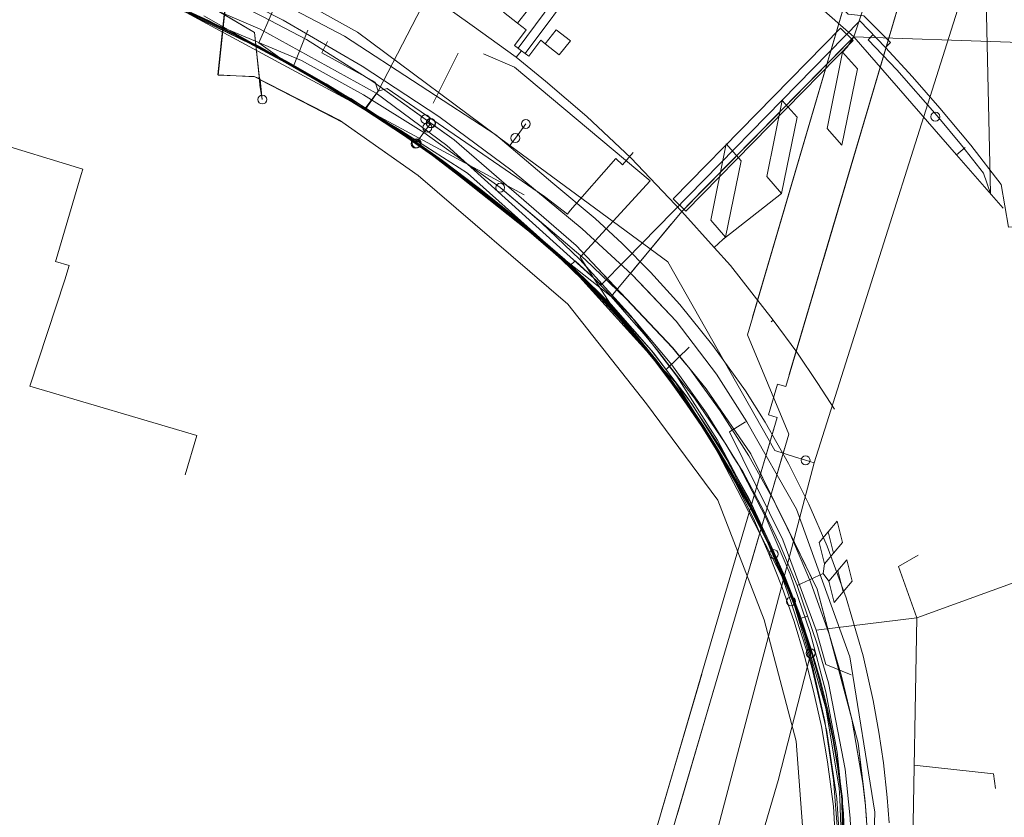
# Model space of a CAD drawing. Header units: metres. Extents: x 136717 to 137105, y 452657 to 453124.
# Tile 24 of 27: x 137002 to 137057, y 452969 to 453013. Entities that reach past the tile are written whole.
import ezdxf

# ---------------------------------------------------------------- set-up
doc = ezdxf.new("R2010")
doc.units = ezdxf.units.M
doc.header["$MEASUREMENT"] = 0
for name, color, linetype, lineweight in [('DATA_GM0344_MANTELBUIS', 7, 'Continuous', 0), ('DATA_GM0344_TELECOMMUNICATIEKAB', 7, 'Continuous', 0), ('DATA_KL1010_OVERIG', 7, 'Continuous', 0), ('DATA_KL1010_TELECOMMUNICATIEKAB', 7, 'Continuous', 0), ('DATA_KL1011_DUCT', 7, 'Continuous', 0), ('DATA_KL1011_KABELBED', 7, 'Continuous', 0), ('DATA_KL1011_TELECOMMUNICATIEKAB', 7, 'Continuous', 0), ('DATA_KL1051_GTWP', 7, 'Continuous', 0), ('DATA_KL1051_KABELBED', 7, 'Continuous', 0), ('DATA_KL1081_MOF', 7, 'Continuous', 0), ('DATA_KL1081_TELECOMMUNICATIEKAB', 7, 'Continuous', 0), ('GAS-HD_KL1081_OLIEGASCHEMIPIJP', 7, 'Continuous', 0), ('GAS-LD_KL1081_MANTELBUIS', 7, 'Continuous', 0), ('GAS-LD_KL1081_OLIEGASCHEMIPIJP', 7, 'Continuous', 0), ('LS_GM0344_ELEKTRICITEITSKABEL', 7, 'Continuous', 0), ('LS_KL1081_ELEKTRICITEITSKABEL', 7, 'Continuous', 0), ('OVERIG_GM0344_MANTELBUIS', 7, 'Continuous', 0), ('OVERIG_GM0344_OVERIG', 7, 'Continuous', 0), ('RIOOL-OD_GM0344_RIOOLLEIDING', 7, 'Continuous', 0), ('RIOOL-VV_GM0344_OVERIG', 7, 'Continuous', 0), ('RIOOL-VV_GM0344_RIOOLLEIDING', 7, 'Continuous', 0), ('WATER_KL1048_AFSLUITER', 7, 'Continuous', 0), ('WATER_KL1048_FIREHYDRANT', 7, 'Continuous', 0), ('WATER_KL1048_WATERLEIDING', 7, 'Continuous', 0)]:
    doc.layers.add(name, color=color, linetype=linetype, lineweight=lineweight)

# ---------------------------------------------------------------- blocks, each defined once
blk = doc.blocks.new('LI_21O060533_1')
at = {"layer": 'DATA_GM0344_MANTELBUIS', "color": 3, "linetype": 'Continuous', "flags": 128}
for points in [[(137039.058, 453002.99), (137048.018, 453012.07)], [(137026.249, 453011.56), (137024.852, 453008.76)], [(137038.162, 453001.958), (137035.88, 452999.193)]]:
    blk.add_lwpolyline(points, dxfattribs=at)
at = {"layer": 'DATA_GM0344_TELECOMMUNICATIEKAB', "color": 3, "linetype": 'Continuous', "flags": 128}
for points in [[(136998.362, 453019.092), (137007.11, 453015.823), (137015.106, 453011.93), (137020.218, 453009.017), (137023.807, 453006.653), (137034.828, 452997.921), (137035.96, 452996.62), (137036.672, 452995.816), (137037.458, 452994.866), (137038.482, 452993.513), (137039.487, 452992.234), (137041.242, 452989.638), (137041.681, 452988.925), (137042.211, 452988.121), (137043.39, 452985.882), (137044.294, 452983.991), (137045.25, 452981.72), (137046.346, 452978.484), (137047.004, 452976.264), (137047.932, 452971.434), (137048.224, 452968.692)], [(137029.801, 453011.691), (137029.6, 453011.84), (137032.961, 453016.361), (137032.255, 453016.834)], [(137029.801, 453011.691), (137030.001, 453011.542), (137033.152, 453015.78), (137033.829, 453015.325)], [(137029.572, 453013.248), (137030.194, 453014.026), (137029.401, 453014.634), (137028.778, 453013.852), (137029.572, 453013.244)], [(137029.801, 453011.691), (137029.399, 453011.989), (137030.057, 453012.873), (137029.572, 453013.244)], [(137031.131, 453012.089), (137031.742, 453012.864), (137032.535, 453012.255), (137031.913, 453011.473), (137031.131, 453012.089)], [(137029.801, 453011.691), (137030.202, 453011.393), (137030.87, 453012.291), (137031.131, 453012.089)], [(137048.05, 453011.896), (137047.798, 453011.625)], [(137047.798, 453011.625), (137046.925, 453007.347), (137047.752, 453006.401), (137048.625, 453010.679), (137047.798, 453011.625)], [(137044.371, 453003.695), (137043.544, 453004.641), (137044.417, 453008.919), (137045.244, 453007.973), (137044.371, 453003.695)], [(137041.232, 453001.252), (137042.105, 453005.53), (137041.277, 453006.477), (137040.404, 453002.199), (137041.232, 453001.252)], [(137041.08, 453001.117), (137044.371, 453003.695)], [(137041.232, 453001.252), (137041.08, 453001.117)], [(137046.787, 452982.94), (137046.49, 452984.141), (137046.991, 452984.737), (137047.288, 452983.536), (137047.789, 452984.131), (137047.493, 452985.332), (137046.991, 452984.737), (137047.288, 452983.536), (137046.787, 452982.94)], [(137047.026, 452981.97), (137047.323, 452980.769), (137047.824, 452981.364), (137047.527, 452982.565), (137048.028, 452983.161), (137048.325, 452981.96), (137047.824, 452981.364), (137047.527, 452982.565), (137047.026, 452981.97)], [(137046.787, 452982.94), (137046.709, 452982.389)], [(137047.026, 452981.97), (137046.709, 452982.389)]]:
    blk.add_lwpolyline(points, dxfattribs=at)
at = {"layer": 'DATA_KL1010_OVERIG', "color": 3, "linetype": 'Continuous'}
blk.add_circle((137015.262, 453008.964), 0.25, dxfattribs=at)
at = {"layer": 'DATA_KL1010_TELECOMMUNICATIEKAB', "color": 3, "linetype": 'Continuous', "flags": 128}
for points in [[(137034.8, 452919.8), (137043.4, 452951.4), (137045.5, 452960.6), (137045.6, 452967.5), (137045.2, 452973), (137043.4, 452979.8), (137040.8, 452986.5), (137036.8, 452991.9), (137032.4, 452997.5), (137024, 453004.7), (137019.6, 453007.8), (137014.816, 453010.25), (137012.783, 453010.336), (137018.5, 453064.5), (137013.083, 453080.912)], [(137034.8, 452919.8), (137043.4, 452951.4), (137045.5, 452960.6), (137045.6, 452967.5), (137045.2, 452973), (137043.4, 452979.8), (137040.8, 452986.5), (137036.8, 452991.9), (137032.4, 452997.5), (137024, 453004.7), (137019.6, 453007.8), (137014.816, 453010.25), (137012.783, 453010.336), (137018.5, 453064.5), (137013.083, 453080.912)], [(137013.083, 453080.912), (137018.5, 453064.5), (137012.775, 453010.354), (137014.851, 453010.241), (137015.126, 453010.129), (137015.262, 453008.963)], [(136981.846, 453024.25), (137008.793, 453016.297), (137014.827, 453012.721), (137015.109, 453010.061), (137015.118, 453009.759), (137015.262, 453008.963)], [(137013.128, 453013.729), (137012.77, 453010.35), (137014.85, 453010.24), (137015.102, 453010.141), (137014.83, 453012.72), (137013.128, 453013.729)], [(137034.8, 452919.8), (137043.4, 452951.4), (137045.5, 452960.6), (137045.6, 452967.5), (137045.2, 452973), (137043.4, 452979.8), (137040.8, 452986.5), (137036.8, 452991.9), (137032.4, 452997.5), (137024, 453004.7), (137019.771, 453007.677), (137015.135, 453010.061), (137015.262, 453008.963)], [(137015.26, 453008.96), (137015.12, 453009.76), (137015.11, 453010.06), (137015.102, 453010.141), (137015.13, 453010.13), (137015.26, 453008.96)]]:
    blk.add_lwpolyline(points, dxfattribs=at)
at = {"layer": 'DATA_KL1011_DUCT', "color": 3, "linetype": 'Continuous', "flags": 128}
for points in [[(136999.999, 453020.435), (137002.422, 453019.657), (137007.187, 453017.839), (137011.863, 453015.757), (137016.43, 453013.419), (137020.866, 453010.835), (137025.152, 453008.014), (137029.268, 453004.972), (137033.2, 453001.723), (137035.982, 452999.157), (137038.464, 452996.549), (137040.722, 452993.568), (137042.427, 452990.897), (137045.212, 452985.997), (137048.206, 452977.719), (137049.596, 452969.028), (137049.334, 452960.229), (137048.679, 452956.517), (137047.921, 452953.242), (137047.431, 452951.636), (137064.768, 452946.154)], [(137000, 453019.052), (137005.821, 453016.924), (137015.143, 453012.909), (137021.654, 453009.32), (137025.617, 453006.393), (137033.866, 452998.93), (137036.108, 452996.609), (137038.217, 452994.093), (137040.169, 452991.393), (137041.942, 452988.524), (137043.514, 452985.503), (137044.867, 452982.353), (137045.987, 452979.098), (137046.863, 452975.763), (137047.486, 452972.377), (137047.854, 452968.969), (137047.969, 452965.566), (137047.834, 452962.196), (137047.46, 452958.885), (137046.859, 452955.658), (137046.046, 452952.535), (137045.537, 452951.019), (137060.596, 452946.729), (137071.943, 452943.78)], [(137071.972, 452943.876), (137047.431, 452951.636), (137047.921, 452953.242), (137048.679, 452956.517), (137049.334, 452960.229), (137049.596, 452969.028), (137048.206, 452977.719), (137045.212, 452985.997), (137042.427, 452990.897), (137040.722, 452993.568), (137038.464, 452996.549), (137035.982, 452999.157), (137033.2, 453001.723), (137029.268, 453004.972), (137025.152, 453008.014), (137020.866, 453010.835), (137016.43, 453013.419), (137011.863, 453015.757), (137007.187, 453017.839), (137002.422, 453019.657), (136999.999, 453020.435)], [(137071.972, 452943.876), (137047.431, 452951.636), (137047.921, 452953.242), (137048.679, 452956.517), (137049.334, 452960.229), (137049.596, 452969.028), (137048.206, 452977.719), (137045.212, 452985.997), (137042.427, 452990.897), (137040.722, 452993.568), (137038.464, 452996.549), (137035.982, 452999.157), (137033.2, 453001.723), (137029.268, 453004.972), (137025.152, 453008.014), (137020.866, 453010.835), (137016.43, 453013.419), (137011.863, 453015.757), (137007.187, 453017.839), (137002.422, 453019.657), (136999.999, 453020.435)], [(137000, 453019.052), (137005.821, 453016.924), (137015.143, 453012.909), (137021.654, 453009.32), (137025.617, 453006.393), (137033.866, 452998.93), (137036.108, 452996.609), (137038.217, 452994.093), (137040.169, 452991.393), (137041.942, 452988.524), (137043.514, 452985.503), (137044.867, 452982.353), (137045.987, 452979.098), (137046.863, 452975.763), (137047.486, 452972.377), (137047.854, 452968.969), (137047.969, 452965.566), (137047.834, 452962.196), (137047.46, 452958.885), (137046.859, 452955.658), (137046.046, 452952.535), (137045.537, 452951.019), (137060.596, 452946.729), (137071.943, 452943.78)], [(136999.999, 453020.435), (137002.422, 453019.657), (137007.187, 453017.839), (137011.863, 453015.757), (137016.43, 453013.419), (137020.866, 453010.835), (137025.152, 453008.014), (137029.268, 453004.972), (137033.2, 453001.723), (137035.982, 452999.157), (137038.464, 452996.549), (137040.722, 452993.568), (137042.427, 452990.897), (137045.212, 452985.997), (137048.206, 452977.719), (137049.596, 452969.028), (137049.334, 452960.229), (137048.679, 452956.517), (137047.921, 452953.242), (137047.431, 452951.636), (137071.961, 452943.838)]]:
    blk.add_lwpolyline(points, dxfattribs=at)
at = {"layer": 'DATA_KL1011_KABELBED', "color": 3, "linetype": 'Continuous', "flags": 128}
for points in [[(137052.582, 452950.007), (137047.431, 452951.636), (137047.921, 452953.242), (137048.679, 452956.517), (137049.334, 452960.229), (137049.596, 452969.028), (137048.206, 452977.719), (137045.212, 452985.997), (137042.427, 452990.897), (137040.722, 452993.568), (137038.464, 452996.549), (137036.838, 452998.258), (137035.982, 452999.157), (137033.2, 453001.723), (137029.268, 453004.972), (137025.152, 453008.014), (137020.866, 453010.835), (137016.43, 453013.419), (137011.863, 453015.757), (137007.187, 453017.839), (137002.422, 453019.657), (136999.999, 453020.435)], [(137000, 453019.052), (137005.821, 453016.924), (137015.143, 453012.909), (137021.654, 453009.32), (137025.617, 453006.393), (137033.866, 452998.93), (137036.108, 452996.609), (137038.217, 452994.093), (137040.169, 452991.393), (137041.942, 452988.524), (137043.514, 452985.503), (137044.867, 452982.353), (137045.987, 452979.098), (137046.863, 452975.763), (137047.486, 452972.377), (137047.854, 452968.969), (137047.969, 452965.566), (137047.834, 452962.196), (137047.46, 452958.885), (137046.859, 452955.658), (137046.046, 452952.535), (137045.537, 452951.019), (137060.596, 452946.729), (137071.943, 452943.78)]]:
    blk.add_lwpolyline(points, dxfattribs=at)
at = {"layer": 'DATA_KL1011_TELECOMMUNICATIEKAB', "color": 3, "linetype": 'Continuous', "flags": 128}
for points in [[(136999.999, 453020.435), (137002.422, 453019.657), (137007.187, 453017.839), (137011.863, 453015.757), (137016.43, 453013.419), (137020.866, 453010.835), (137025.152, 453008.014), (137029.268, 453004.972), (137033.2, 453001.723), (137035.982, 452999.157), (137036.838, 452998.258), (137038.464, 452996.549), (137040.722, 452993.568), (137042.427, 452990.897), (137045.212, 452985.997), (137048.206, 452977.719), (137049.596, 452969.028), (137049.334, 452960.229)], [(137052.582, 452950.007), (137047.431, 452951.636), (137047.921, 452953.242), (137048.679, 452956.517), (137049.334, 452960.229), (137049.596, 452969.028), (137048.206, 452977.719), (137045.212, 452985.997), (137042.427, 452990.897), (137040.722, 452993.568), (137038.464, 452996.549), (137036.838, 452998.258), (137035.982, 452999.157), (137033.2, 453001.723), (137029.268, 453004.972), (137025.152, 453008.014), (137020.866, 453010.835), (137016.43, 453013.419), (137011.863, 453015.757), (137007.187, 453017.839), (137002.422, 453019.657), (136999.999, 453020.435)]]:
    blk.add_lwpolyline(points, dxfattribs=at)
at = {"layer": 'DATA_KL1051_GTWP', "color": 3, "linetype": 'Continuous'}
for centre in [(137024.399, 453007.863), (137024.399, 453007.863), (137024.703, 453007.643), (137024.724, 453007.63), (137024.724, 453007.63), (137024.517, 453007.389), (137024.517, 453007.389), (137023.856, 453006.487), (137023.913, 453006.512), (137023.913, 453006.512), (137028.599, 453004.025), (137028.599, 453004.025), (137028.599, 453004.025), (137044.899, 452980.83), (137044.899, 452980.83), (137044.899, 452980.83)]:
    blk.add_circle(centre, 0.25, dxfattribs=at)
at = {"layer": 'DATA_KL1051_KABELBED', "color": 3, "linetype": 'Continuous', "flags": 128}
for points in [[(137015.272, 453013.612), (137017.744, 453012.329), (137021.457, 453009.981), (137022.137, 453009.491), (137024.703, 453007.643), (137026.013, 453006.699), (137032.857, 453000.783), (137034.054, 452999.513), (137035.673, 452997.795), (137038.26, 452995.05), (137038.916, 452994.25), (137039.172, 452993.937), (137040.143, 452992.751), (137042.648, 452989.111), (137043.994, 452986.37), (137044.774, 452984.783), (137046.377, 452981.52), (137047.045, 452979.002), (137048.311, 452974.231), (137048.668, 452972.887), (137048.961, 452970.414), (137049.058, 452969.599), (137049.084, 452969.378), (137049.086, 452969.359), (137049.087, 452969.352), (137049.137, 452968.62)], [(137047.848, 452963.978), (137047.647, 452969.782), (137047.603, 452970.384), (137046.852, 452974.855), (137045.161, 452980.742), (137044.415, 452982.191), (137044.403, 452982.214), (137041.879, 452987.112), (137040.251, 452990.241), (137038.429, 452993.096), (137037.868, 452993.707), (137032.175, 453000), (137030.989, 453001.061), (137026.771, 453004.833), (137023.962, 453006.632), (137023.036, 453007.225), (137021.464, 453008.171), (137017.266, 453010.697), (137015.983, 453011.415), (137013.371, 453012.875), (137011.981, 453013.653)], [(137028.599, 453004.025), (137024.311, 453007.108), (137020.941, 453009.226), (137017.463, 453011.161), (137013.371, 453012.875), (137010.605, 453014.035), (137010.587, 453014.042)], [(137023.912, 453006.512), (137023.887, 453006.529), (137021.464, 453008.171), (137015.983, 453011.415), (137010.605, 453014.035), (137010.587, 453014.042)], [(137014.208, 453014.198), (137014.205, 453014.185), (137014.2, 453014.169), (137014.2, 453014.169), (137015.272, 453013.612), (137017.744, 453012.326), (137021.456, 453009.981), (137022.137, 453009.491), (137024.399, 453007.863)], [(137024.399, 453007.863), (137024.724, 453007.63)], [(137023.856, 453006.487), (137023.887, 453006.529), (137023.962, 453006.632), (137024.311, 453007.108), (137024.517, 453007.389)], [(137024.517, 453007.389), (137024.703, 453007.643)], [(137024.724, 453007.63), (137026.014, 453006.702), (137032.855, 453000.786), (137034.054, 452999.513), (137035.649, 452997.819), (137038.26, 452995.047), (137038.916, 452994.25), (137039.151, 452993.964), (137040.146, 452992.754), (137042.65, 452989.113), (137044.078, 452986.206), (137044.694, 452984.954), (137046.379, 452981.522), (137047.066, 452978.936), (137048.293, 452974.316), (137048.672, 452972.891), (137048.973, 452970.322), (137049.058, 452969.599), (137049.086, 452969.357), (137049.086, 452969.356), (137049.137, 452968.62)], [(137044.899, 452980.83), (137044.403, 452982.214), (137042.988, 452985.554), (137041.311, 452988.77), (137039.383, 452991.842), (137037.215, 452994.75), (137034.821, 452997.475), (137032.217, 453000.001), (137030.989, 453001.061), (137028.621, 453002.903), (137023.912, 453006.512)], [(137028.599, 453004.025), (137033.372, 453000), (137035.649, 452997.819), (137035.673, 452997.795), (137038.287, 452995.043), (137039.151, 452993.964), (137039.172, 452993.937), (137040.934, 452991.515), (137042.544, 452988.99), (137043.994, 452986.37), (137044.078, 452986.206), (137044.694, 452984.954), (137044.774, 452984.783), (137046.002, 452981.929), (137047.045, 452979.002), (137047.066, 452978.936), (137047.737, 452976.641), (137048.293, 452974.316), (137048.311, 452974.231), (137048.961, 452970.414), (137048.973, 452970.322), (137049.084, 452969.378), (137049.086, 452969.357), (137049.086, 452969.356), (137049.087, 452969.352), (137049.232, 452967.241)], [(137044.899, 452980.83), (137044.415, 452982.191), (137042.764, 452986.111), (137040.789, 452989.878), (137038.504, 452993.465), (137035.924, 452996.847), (137033.069, 453000), (137030.894, 453002.079), (137028.599, 453004.025)], [(137045.921, 452952.064), (137046.168, 452952.938), (137046.645, 452954.626), (137047.201, 452957.618), (137047.245, 452957.909), (137047.509, 452960.064), (137047.674, 452962.23), (137047.722, 452966.015), (137047.466, 452969.792), (137046.908, 452973.536), (137046.05, 452977.224), (137044.899, 452980.83)]]:
    blk.add_lwpolyline(points, dxfattribs=at)
at = {"layer": 'DATA_KL1081_MOF', "color": 3, "linetype": 'Continuous'}
for centre in [(137043.94, 452983.484), (137046.008, 452977.927)]:
    blk.add_circle(centre, 0.25, dxfattribs=at)
at = {"layer": 'DATA_KL1081_TELECOMMUNICATIEKAB', "color": 3, "linetype": 'Continuous', "flags": 128}
for points in [[(137011.292, 453013.778), (137014.269, 453012.308), (137016.563, 453011.085), (137018.818, 453009.793), (137021.033, 453008.43), (137023.205, 453007), (137025.331, 453005.503), (137027.409, 453003.941), (137029.439, 453002.315), (137031.622, 453000.446), (137032.116, 453000), (137033.217, 452998.936), (137034.286, 452997.839), (137035.321, 452996.71), (137036.321, 452995.551), (137037.287, 452994.362), (137038.208, 452993.156), (137039.092, 452991.923), (137039.94, 452990.664), (137040.749, 452989.381), (137041.521, 452988.074), (137042.613, 452986.17), (137043.611, 452984.215), (137043.94, 452983.484)], [(137011.271, 453013.732), (137014.246, 453012.264), (137016.539, 453011.041), (137018.792, 453009.75), (137021.006, 453008.388), (137023.177, 453006.959), (137025.302, 453005.463), (137027.378, 453003.901), (137029.407, 453002.276), (137031.578, 453000.418), (137032.041, 453000), (137033.182, 452998.901), (137034.25, 452997.805), (137035.284, 452996.677), (137036.283, 452995.519), (137037.248, 452994.331), (137038.168, 452993.126), (137039.051, 452991.894), (137039.898, 452990.637), (137040.706, 452989.355), (137041.478, 452988.049), (137042.569, 452986.146), (137043.566, 452984.193), (137044.466, 452982.194), (137045.266, 452980.152), (137046.008, 452977.927)], [(137047.848, 452967.277), (137047.796, 452969.761), (137047.576, 452971.454), (137047.293, 452973.137), (137046.946, 452974.808), (137046.534, 452976.464), (137046.061, 452978.104), (137045.36, 452980.186), (137044.558, 452982.232), (137043.656, 452984.237), (137042.657, 452986.194), (137041.564, 452988.099), (137040.792, 452989.407), (137039.982, 452990.691), (137039.133, 452991.952), (137038.248, 452993.186), (137037.326, 452994.393), (137036.359, 452995.583), (137035.358, 452996.743), (137034.322, 452997.873), (137033.252, 452998.971), (137032.191, 453000), (137031.655, 453000.484), (137029.471, 453002.354), (137027.44, 453003.981), (137025.36, 453005.543), (137023.233, 453007.041), (137021.06, 453008.472), (137018.844, 453009.836), (137016.587, 453011.129), (137014.292, 453012.352), (137011.313, 453013.824)], [(137047.757, 452966), (137047.798, 452967.277), (137047.746, 452969.757), (137047.527, 452971.447), (137047.244, 452973.128), (137046.897, 452974.797), (137046.486, 452976.451), (137046.013, 452978.089), (137045.313, 452980.169), (137044.512, 452982.213), (137043.94, 452983.484)], [(136979.539, 452762.486), (136986.618, 452786.668), (137000, 452834.882), (137015.669, 452890.488), (137018.218, 452899.328), (137033.547, 452950.477), (137039.124, 452953.529), (137044.194, 452970.798), (137046.008, 452977.927)]]:
    blk.add_lwpolyline(points, dxfattribs=at)
at = {"layer": 'GAS-HD_KL1081_OLIEGASCHEMIPIJP', "color": 40, "linetype": 'Continuous', "flags": 128}
blk.add_lwpolyline([(137037.859, 452966.612), (137038.138, 452967.564), (137044.791, 452990.216), (137042.472, 452995.782), (137063.498, 453067.395)], dxfattribs=at)
at = {"layer": 'GAS-LD_KL1081_MANTELBUIS', "color": 41, "linetype": 'Continuous', "flags": 128}
for points in [[(137044.811, 452993.546), (137065.276, 453062.729)], [(137042.748, 452996.756), (137048.244, 453015.465)], [(137042.748, 452996.756), (137048.244, 453015.465)], [(137046.721, 453000), (137050.314, 453012.148)], [(137042.262, 452984.81), (137043.952, 452990.566)], [(137042.645, 452982.938), (137044.568, 452989.46)], [(137042.645, 452982.938), (137044.568, 452989.46)], [(137037.644, 452969.073), (137039.897, 452976.75)], [(137038.52, 452968.866), (137040.616, 452976.018)], [(137038.52, 452968.866), (137040.616, 452976.018)]]:
    blk.add_lwpolyline(points, dxfattribs=at)
at = {"layer": 'GAS-LD_KL1081_OLIEGASCHEMIPIJP', "color": 41, "linetype": 'Continuous', "flags": 128}
for points in [[(137041.108, 452980.876), (137044.122, 452991.143), (137043.642, 452991.284), (137044.148, 452993.01), (137044.613, 452992.873), (137065.418, 453063.208), (137061.857, 453064.261)], [(137037.137, 452967.346), (137041.108, 452980.876)]]:
    blk.add_lwpolyline(points, dxfattribs=at)
at = {"layer": 'LS_GM0344_ELEKTRICITEITSKABEL', "color": 14, "linetype": 'Continuous', "flags": 128}
for points in [[(137048.224, 452968.692), (137047.932, 452971.434), (137047.004, 452976.264), (137046.346, 452978.484), (137045.25, 452981.72), (137044.294, 452983.991), (137043.39, 452985.882), (137042.211, 452988.121), (137041.681, 452988.925), (137041.242, 452989.638), (137039.487, 452992.234), (137038.482, 452993.513), (137037.458, 452994.866), (137036.672, 452995.816), (137035.96, 452996.62), (137034.828, 452997.921), (137038.779, 453002.697), (137048.425, 453012.486), (137051.686, 453022.267), (137056.386, 453037.99)], [(137048.224, 452968.692), (137047.932, 452971.434), (137047.004, 452976.264), (137046.346, 452978.484), (137045.25, 452981.72), (137044.294, 452983.991), (137043.39, 452985.882), (137042.211, 452988.121), (137041.681, 452988.925), (137041.242, 452989.638), (137039.487, 452992.234), (137038.482, 452993.513), (137037.458, 452994.866), (137036.672, 452995.816), (137035.96, 452996.62), (137034.828, 452997.921), (137038.779, 453002.697), (137048.425, 453012.486), (137051.686, 453022.267), (137056.386, 453037.99)], [(137048.224, 452968.692), (137047.932, 452971.434), (137047.004, 452976.264), (137046.346, 452978.484), (137045.25, 452981.72), (137044.294, 452983.991), (137043.39, 452985.882), (137042.211, 452988.121), (137041.681, 452988.925), (137041.242, 452989.638), (137039.487, 452992.234), (137038.482, 452993.513), (137037.458, 452994.866), (137036.672, 452995.816), (137035.96, 452996.62), (137034.828, 452997.921), (137038.779, 453002.697), (137048.425, 453012.486), (137051.686, 453022.267), (137056.386, 453037.99)], [(137048.224, 452968.692), (137047.932, 452971.434), (137047.004, 452976.264), (137046.346, 452978.484), (137045.25, 452981.72), (137044.294, 452983.991), (137043.39, 452985.882), (137042.211, 452988.121), (137041.681, 452988.925), (137041.242, 452989.638), (137039.487, 452992.234), (137038.482, 452993.513), (137037.458, 452994.866), (137036.672, 452995.816), (137035.96, 452996.62), (137034.828, 452997.921), (137038.779, 453002.697), (137048.425, 453012.486), (137051.686, 453022.267), (137056.386, 453037.99)], [(137048.224, 452968.692), (137047.932, 452971.434), (137047.004, 452976.264), (137046.346, 452978.484), (137045.25, 452981.72), (137044.294, 452983.991), (137043.39, 452985.882), (137042.211, 452988.121), (137041.681, 452988.925), (137041.242, 452989.638), (137039.487, 452992.234), (137038.482, 452993.513), (137037.458, 452994.866), (137036.672, 452995.816), (137035.96, 452996.62), (137034.828, 452997.921), (137038.779, 453002.697), (137048.425, 453012.486), (137051.686, 453022.267), (137056.386, 453037.99)], [(137048.224, 452968.692), (137047.932, 452971.434), (137047.004, 452976.264), (137046.346, 452978.484), (137045.25, 452981.72), (137044.294, 452983.991), (137043.39, 452985.882), (137042.211, 452988.121), (137041.681, 452988.925), (137041.242, 452989.638), (137039.487, 452992.234), (137038.482, 452993.513), (137037.458, 452994.866), (137036.672, 452995.816), (137035.96, 452996.62), (137034.828, 452997.921), (137038.779, 453002.697), (137048.425, 453012.486), (137051.686, 453022.267), (137056.386, 453037.99)], [(137048.224, 452968.692), (137047.932, 452971.434), (137047.004, 452976.264), (137046.346, 452978.484), (137045.25, 452981.72), (137044.294, 452983.991), (137043.39, 452985.882), (137042.211, 452988.121), (137041.681, 452988.925), (137041.242, 452989.638), (137039.487, 452992.234), (137038.482, 452993.513), (137037.458, 452994.866), (137036.672, 452995.816), (137035.96, 452996.62), (137034.828, 452997.921), (137038.779, 453002.697), (137048.425, 453012.486), (137051.686, 453022.267), (137056.386, 453037.99)], [(137048.224, 452968.692), (137047.932, 452971.434), (137047.004, 452976.264), (137046.346, 452978.484), (137045.25, 452981.72), (137044.294, 452983.991), (137043.39, 452985.882), (137042.211, 452988.121), (137041.681, 452988.925), (137041.242, 452989.638), (137039.487, 452992.234), (137038.482, 452993.513), (137037.458, 452994.866), (137036.672, 452995.816), (137035.96, 452996.62), (137034.828, 452997.921), (137038.779, 453002.697), (137048.425, 453012.486), (137051.686, 453022.267), (137056.386, 453037.99)], [(137048.224, 452968.692), (137047.932, 452971.434), (137047.004, 452976.264), (137046.346, 452978.484), (137045.25, 452981.72), (137044.294, 452983.991), (137043.39, 452985.882), (137042.211, 452988.121), (137041.681, 452988.925), (137041.242, 452989.638), (137039.487, 452992.234), (137038.482, 452993.513), (137037.458, 452994.866), (137036.672, 452995.816), (137035.96, 452996.62), (137034.828, 452997.921), (137038.779, 453002.697), (137048.425, 453012.486), (137051.686, 453022.267), (137056.386, 453037.99)], [(137048.224, 452968.692), (137047.932, 452971.434), (137047.004, 452976.264), (137046.346, 452978.484), (137045.25, 452981.72), (137044.294, 452983.991), (137043.39, 452985.882), (137042.211, 452988.121), (137041.681, 452988.925), (137041.242, 452989.638), (137039.487, 452992.234), (137038.482, 452993.513), (137037.458, 452994.866), (137036.672, 452995.816), (137035.96, 452996.62), (137034.828, 452997.921), (137038.779, 453002.697), (137048.425, 453012.486), (137051.686, 453022.267), (137056.386, 453037.99)], [(137048.224, 452968.692), (137047.932, 452971.434), (137047.004, 452976.264), (137046.346, 452978.484), (137045.25, 452981.72), (137044.294, 452983.991), (137043.39, 452985.882), (137042.211, 452988.121), (137041.681, 452988.925), (137041.242, 452989.638), (137039.487, 452992.234), (137038.482, 452993.513), (137037.458, 452994.866), (137036.672, 452995.816), (137035.96, 452996.62), (137034.828, 452997.921), (137038.779, 453002.697), (137048.425, 453012.486), (137051.686, 453022.267), (137056.386, 453037.99)], [(137048.224, 452968.692), (137047.932, 452971.434), (137047.004, 452976.264), (137046.346, 452978.484), (137045.25, 452981.72), (137044.294, 452983.991), (137043.39, 452985.882), (137042.211, 452988.121), (137041.681, 452988.925), (137041.242, 452989.638), (137039.487, 452992.234), (137038.482, 452993.513), (137037.458, 452994.866), (137036.672, 452995.816), (137035.96, 452996.62), (137034.828, 452997.921), (137038.779, 453002.697), (137048.425, 453012.486), (137051.686, 453022.267), (137056.386, 453037.99)], [(137048.224, 452968.692), (137047.932, 452971.434), (137047.004, 452976.264), (137046.346, 452978.484), (137045.25, 452981.72), (137044.294, 452983.991), (137043.39, 452985.882), (137042.211, 452988.121), (137041.681, 452988.925), (137041.242, 452989.638), (137039.487, 452992.234), (137038.482, 452993.513), (137037.458, 452994.866), (137036.672, 452995.816), (137035.96, 452996.62), (137034.828, 452997.921), (137038.779, 453002.697), (137048.425, 453012.486), (137051.686, 453022.267), (137056.386, 453037.99)], [(137048.224, 452968.692), (137047.932, 452971.434), (137047.004, 452976.264), (137046.346, 452978.484), (137045.25, 452981.72), (137044.294, 452983.991), (137043.39, 452985.882), (137042.211, 452988.121), (137041.681, 452988.925), (137041.242, 452989.638), (137039.487, 452992.234), (137038.482, 452993.513), (137037.458, 452994.866), (137036.672, 452995.816), (137035.96, 452996.62), (137034.828, 452997.921), (137038.779, 453002.697), (137048.425, 453012.486), (137051.686, 453022.267), (137056.386, 453037.99)], [(137048.224, 452968.692), (137047.932, 452971.434), (137047.004, 452976.264), (137046.346, 452978.484), (137045.25, 452981.72), (137044.294, 452983.991), (137043.39, 452985.882), (137042.211, 452988.121), (137041.681, 452988.925), (137041.242, 452989.638), (137039.487, 452992.234), (137038.482, 452993.513), (137037.458, 452994.866), (137036.672, 452995.816), (137035.96, 452996.62), (137034.828, 452997.921), (137038.779, 453002.697), (137048.425, 453012.486), (137051.686, 453022.267), (137056.386, 453037.99)], [(137048.224, 452968.692), (137047.932, 452971.434), (137047.004, 452976.264), (137046.346, 452978.484), (137045.25, 452981.72), (137044.294, 452983.991), (137043.39, 452985.882), (137042.211, 452988.121), (137041.681, 452988.925), (137041.242, 452989.638), (137039.487, 452992.234), (137038.482, 452993.513), (137037.458, 452994.866), (137036.672, 452995.816), (137035.96, 452996.62), (137034.828, 452997.921), (137038.779, 453002.697), (137048.425, 453012.486), (137051.686, 453022.267), (137056.386, 453037.99)], [(137048.224, 452968.692), (137047.932, 452971.434), (137047.004, 452976.264), (137046.346, 452978.484), (137045.25, 452981.72), (137044.294, 452983.991), (137043.39, 452985.882), (137042.211, 452988.121), (137041.681, 452988.925), (137041.242, 452989.638), (137039.487, 452992.234), (137038.482, 452993.513), (137037.458, 452994.866), (137036.672, 452995.816), (137035.96, 452996.62), (137034.828, 452997.921), (137038.779, 453002.697), (137048.425, 453012.486), (137051.686, 453022.267), (137056.386, 453037.99)], [(137048.224, 452968.692), (137047.932, 452971.434), (137047.004, 452976.264), (137046.346, 452978.484), (137045.25, 452981.72), (137044.294, 452983.991), (137043.39, 452985.882), (137042.211, 452988.121), (137041.681, 452988.925), (137041.242, 452989.638), (137039.487, 452992.234), (137038.482, 452993.513), (137037.458, 452994.866), (137036.672, 452995.816), (137035.96, 452996.62), (137034.828, 452997.921), (137038.779, 453002.697), (137048.425, 453012.486), (137051.686, 453022.267), (137056.386, 453037.99)], [(137048.224, 452968.692), (137047.932, 452971.434), (137047.004, 452976.264), (137046.346, 452978.484), (137045.25, 452981.72), (137044.294, 452983.991), (137043.39, 452985.882), (137042.211, 452988.121), (137041.681, 452988.925), (137041.242, 452989.638), (137039.487, 452992.234), (137038.482, 452993.513), (137037.458, 452994.866), (137036.672, 452995.816), (137035.96, 452996.62), (137034.828, 452997.921), (137038.779, 453002.697), (137048.425, 453012.486), (137051.686, 453022.267), (137056.386, 453037.99)], [(137048.224, 452968.692), (137047.932, 452971.434), (137047.004, 452976.264), (137046.346, 452978.484), (137045.25, 452981.72), (137044.294, 452983.991), (137043.39, 452985.882), (137042.211, 452988.121), (137041.681, 452988.925), (137041.242, 452989.638), (137039.487, 452992.234), (137038.482, 452993.513), (137037.458, 452994.866), (137036.672, 452995.816), (137035.96, 452996.62), (137034.828, 452997.921), (137038.779, 453002.697), (137048.425, 453012.486), (137051.686, 453022.267), (137056.386, 453037.99)], [(137048.224, 452968.692), (137047.932, 452971.434), (137047.004, 452976.264), (137046.346, 452978.484), (137045.25, 452981.72), (137044.294, 452983.991), (137043.39, 452985.882), (137042.211, 452988.121), (137041.681, 452988.925), (137041.242, 452989.638), (137039.487, 452992.234), (137038.482, 452993.513), (137037.458, 452994.866), (137036.672, 452995.816), (137035.96, 452996.62), (137034.828, 452997.921), (137038.779, 453002.697), (137048.425, 453012.486), (137051.686, 453022.267), (137056.386, 453037.99)], [(137048.224, 452968.692), (137047.932, 452971.434), (137047.004, 452976.264), (137046.346, 452978.484), (137045.25, 452981.72), (137044.294, 452983.991), (137043.39, 452985.882), (137042.211, 452988.121), (137041.681, 452988.925), (137041.242, 452989.638), (137039.487, 452992.234), (137038.482, 452993.513), (137037.458, 452994.866), (137036.672, 452995.816), (137035.96, 452996.62), (137034.828, 452997.921), (137038.779, 453002.697), (137048.425, 453012.486), (137051.686, 453022.267), (137056.386, 453037.99)], [(137048.224, 452968.692), (137047.932, 452971.434), (137047.004, 452976.264), (137046.346, 452978.484), (137045.25, 452981.72), (137044.294, 452983.991), (137043.39, 452985.882), (137042.211, 452988.121), (137041.681, 452988.925), (137041.242, 452989.638), (137039.487, 452992.234), (137038.482, 452993.513), (137037.458, 452994.866), (137036.672, 452995.816), (137035.96, 452996.62), (137034.828, 452997.921), (137038.779, 453002.697), (137048.425, 453012.486), (137051.686, 453022.267), (137056.386, 453037.99)], [(137048.224, 452968.692), (137047.932, 452971.434), (137047.004, 452976.264), (137046.346, 452978.484), (137045.25, 452981.72), (137044.294, 452983.991), (137043.39, 452985.882), (137042.211, 452988.121), (137041.681, 452988.925), (137041.242, 452989.638), (137039.487, 452992.234), (137038.482, 452993.513), (137037.458, 452994.866), (137036.672, 452995.816), (137035.96, 452996.62), (137034.828, 452997.921), (137038.779, 453002.697), (137048.425, 453012.486), (137051.686, 453022.267), (137056.386, 453037.99)], [(137048.224, 452968.692), (137047.932, 452971.434), (137047.004, 452976.264), (137046.346, 452978.484), (137045.25, 452981.72), (137044.294, 452983.991), (137043.39, 452985.882), (137042.211, 452988.121), (137041.681, 452988.925), (137041.242, 452989.638), (137039.487, 452992.234), (137038.482, 452993.513), (137037.458, 452994.866), (137036.672, 452995.816), (137035.96, 452996.62), (137034.828, 452997.921), (137038.779, 453002.697), (137048.425, 453012.486), (137051.686, 453022.267), (137056.386, 453037.99)], [(137048.224, 452968.692), (137047.932, 452971.434), (137047.004, 452976.264), (137046.346, 452978.484), (137045.25, 452981.72), (137044.294, 452983.991), (137043.39, 452985.882), (137042.211, 452988.121), (137041.681, 452988.925), (137041.242, 452989.638), (137039.487, 452992.234), (137038.482, 452993.513), (137037.458, 452994.866), (137036.672, 452995.816), (137035.96, 452996.62), (137034.828, 452997.921), (137038.779, 453002.697), (137048.425, 453012.486), (137051.686, 453022.267), (137056.386, 453037.99)], [(137048.224, 452968.692), (137047.932, 452971.434), (137047.004, 452976.264), (137046.346, 452978.484), (137045.25, 452981.72), (137044.294, 452983.991), (137043.39, 452985.882), (137042.211, 452988.121), (137041.681, 452988.925), (137041.242, 452989.638), (137039.487, 452992.234), (137038.482, 452993.513), (137037.458, 452994.866), (137036.672, 452995.816), (137035.96, 452996.62), (137034.828, 452997.921), (137038.779, 453002.697), (137048.425, 453012.486), (137051.686, 453022.267), (137056.386, 453037.99)], [(137048.224, 452968.692), (137047.932, 452971.434), (137047.004, 452976.264), (137046.346, 452978.484), (137045.25, 452981.72), (137044.294, 452983.991), (137043.39, 452985.882), (137042.211, 452988.121), (137041.681, 452988.925), (137041.242, 452989.638), (137039.487, 452992.234), (137038.482, 452993.513), (137037.458, 452994.866), (137036.672, 452995.816), (137035.96, 452996.62), (137034.828, 452997.921), (137038.779, 453002.697), (137048.425, 453012.486), (137051.686, 453022.267), (137056.386, 453037.99)], [(137048.224, 452968.692), (137047.932, 452971.434), (137047.004, 452976.264), (137046.346, 452978.484), (137045.25, 452981.72), (137044.294, 452983.991), (137043.39, 452985.882), (137042.211, 452988.121), (137041.681, 452988.925), (137041.242, 452989.638), (137039.487, 452992.234), (137038.482, 452993.513), (137037.458, 452994.866), (137036.672, 452995.816), (137035.96, 452996.62), (137034.828, 452997.921), (137038.779, 453002.697), (137048.425, 453012.486), (137051.686, 453022.267), (137056.386, 453037.99)], [(137048.224, 452968.692), (137047.932, 452971.434), (137047.004, 452976.264), (137046.346, 452978.484), (137045.25, 452981.72), (137044.294, 452983.991), (137043.39, 452985.882), (137042.211, 452988.121), (137041.681, 452988.925), (137041.242, 452989.638), (137039.487, 452992.234), (137038.482, 452993.513), (137037.458, 452994.866), (137036.672, 452995.816), (137035.96, 452996.62), (137034.828, 452997.921), (137038.779, 453002.697), (137048.425, 453012.486), (137051.686, 453022.267), (137056.386, 453037.99)], [(137048.224, 452968.692), (137047.932, 452971.434), (137047.004, 452976.264), (137046.346, 452978.484), (137045.25, 452981.72), (137044.294, 452983.991), (137043.39, 452985.882), (137042.211, 452988.121), (137041.681, 452988.925), (137041.242, 452989.638), (137039.487, 452992.234), (137038.482, 452993.513), (137037.458, 452994.866), (137036.672, 452995.816), (137035.96, 452996.62), (137034.828, 452997.921), (137038.779, 453002.697), (137048.425, 453012.486), (137057.192, 453012.184)], [(137048.224, 452968.692), (137047.932, 452971.434), (137047.004, 452976.264), (137046.346, 452978.484), (137045.25, 452981.72), (137044.294, 452983.991), (137043.39, 452985.882), (137042.211, 452988.121), (137041.681, 452988.925), (137041.242, 452989.638), (137039.487, 452992.234), (137038.482, 452993.513), (137037.458, 452994.866), (137036.672, 452995.816), (137035.96, 452996.62), (137034.828, 452997.921), (137038.779, 453002.697), (137048.425, 453012.486), (137057.192, 453012.184)], [(137048.224, 452968.692), (137047.932, 452971.434), (137047.004, 452976.264), (137046.346, 452978.484), (137045.25, 452981.72), (137044.294, 452983.991), (137043.39, 452985.882), (137042.211, 452988.121), (137041.681, 452988.925), (137041.242, 452989.638), (137039.487, 452992.234), (137038.482, 452993.513), (137037.458, 452994.866), (137036.672, 452995.816), (137035.96, 452996.62), (137034.828, 452997.921), (137038.779, 453002.697), (137048.425, 453012.486), (137057.192, 453012.184)], [(137048.224, 452968.692), (137047.932, 452971.434), (137047.004, 452976.264), (137046.346, 452978.484), (137045.25, 452981.72), (137044.294, 452983.991), (137043.39, 452985.882), (137042.211, 452988.121), (137041.681, 452988.925), (137041.242, 452989.638), (137039.487, 452992.234), (137038.482, 452993.513), (137037.458, 452994.866), (137036.672, 452995.816), (137035.96, 452996.62), (137034.828, 452997.921), (137038.779, 453002.697), (137048.425, 453012.486), (137057.192, 453012.184)], [(137048.224, 452968.692), (137047.932, 452971.434), (137047.004, 452976.264), (137046.346, 452978.484), (137045.25, 452981.72), (137044.294, 452983.991), (137043.39, 452985.882), (137042.211, 452988.121), (137041.681, 452988.925), (137041.242, 452989.638), (137039.487, 452992.234), (137038.482, 452993.513), (137037.458, 452994.866), (137036.672, 452995.816), (137035.96, 452996.62), (137034.828, 452997.921), (137038.779, 453002.697), (137048.425, 453012.486), (137057.192, 453012.184)], [(137048.224, 452968.692), (137047.932, 452971.434), (137047.004, 452976.264), (137046.346, 452978.484), (137045.25, 452981.72), (137044.294, 452983.991), (137043.39, 452985.882), (137042.211, 452988.121), (137041.681, 452988.925), (137041.242, 452989.638), (137039.487, 452992.234), (137038.482, 452993.513), (137037.458, 452994.866), (137036.672, 452995.816), (137035.96, 452996.62), (137034.828, 452997.921), (137038.779, 453002.697), (137048.425, 453012.486), (137057.192, 453012.184)], [(137048.224, 452968.692), (137047.932, 452971.434), (137047.004, 452976.264), (137046.346, 452978.484), (137045.25, 452981.72), (137044.294, 452983.991), (137043.39, 452985.882), (137042.211, 452988.121), (137041.681, 452988.925), (137041.242, 452989.638), (137039.487, 452992.234), (137038.482, 452993.513), (137037.458, 452994.866), (137036.672, 452995.816), (137035.96, 452996.62), (137034.828, 452997.921), (137038.779, 453002.697), (137048.425, 453012.486), (137057.192, 453012.184)], [(137048.224, 452968.692), (137047.932, 452971.434), (137047.004, 452976.264), (137046.346, 452978.484), (137045.25, 452981.72), (137044.294, 452983.991), (137043.39, 452985.882), (137042.211, 452988.121), (137041.681, 452988.925), (137041.242, 452989.638), (137039.487, 452992.234), (137038.482, 452993.513), (137037.458, 452994.866), (137036.672, 452995.816), (137035.96, 452996.62), (137034.828, 452997.921), (137038.779, 453002.697), (137048.425, 453012.486), (137037.725, 453021.872), (137037.084, 453022.397), (137031.243, 453026.154), (137035.227, 453035.968)], [(137048.224, 452968.692), (137047.932, 452971.434), (137047.004, 452976.264), (137046.346, 452978.484), (137045.25, 452981.72), (137044.294, 452983.991), (137043.39, 452985.882), (137042.211, 452988.121), (137041.681, 452988.925), (137041.242, 452989.638), (137039.487, 452992.234), (137038.482, 452993.513), (137037.458, 452994.866), (137036.672, 452995.816), (137035.96, 452996.62), (137034.828, 452997.921), (137038.779, 453002.697), (137048.425, 453012.486), (137057.192, 453012.184)], [(137048.224, 452968.692), (137047.932, 452971.434), (137047.004, 452976.264), (137046.346, 452978.484), (137045.25, 452981.72), (137044.294, 452983.991), (137043.39, 452985.882), (137042.211, 452988.121), (137041.681, 452988.925), (137041.242, 452989.638), (137039.487, 452992.234), (137038.482, 452993.513), (137037.458, 452994.866), (137036.672, 452995.816), (137035.96, 452996.62), (137034.828, 452997.921), (137038.779, 453002.697), (137048.425, 453012.486), (137037.725, 453021.872), (137037.084, 453022.397), (137031.243, 453026.154), (137030.789, 453025.635)], [(136998.362, 453019.092), (137007.11, 453015.823), (137015.106, 453011.93), (137020.218, 453009.017), (137023.807, 453006.653), (137034.828, 452997.921), (137035.96, 452996.62), (137036.672, 452995.816), (137037.458, 452994.866), (137038.482, 452993.513), (137039.487, 452992.234), (137041.242, 452989.638), (137041.681, 452988.925), (137042.211, 452988.121), (137043.39, 452985.882), (137044.294, 452983.991), (137045.25, 452981.72), (137046.346, 452978.484), (137047.004, 452976.264), (137047.932, 452971.434), (137048.224, 452968.692)], [(137048.224, 452968.692), (137047.932, 452971.434), (137047.004, 452976.264), (137046.346, 452978.484), (137045.25, 452981.72), (137044.294, 452983.991), (137043.39, 452985.882), (137042.211, 452988.121), (137041.681, 452988.925), (137041.242, 452989.638), (137039.487, 452992.234), (137038.482, 452993.513), (137037.458, 452994.866), (137036.672, 452995.816), (137035.96, 452996.62), (137034.828, 452997.921), (137038.779, 453002.697), (137048.425, 453012.486), (137037.725, 453021.872), (137037.285, 453021.323)], [(137024.661, 453015.394), (137024.378, 453015.015), (137027.028, 453013.113), (137029.501, 453011.339), (137031.132, 453010), (137033.453, 453008.007), (137035.921, 453005.704), (137038.779, 453002.697), (137034.828, 452997.921), (137035.96, 452996.62), (137036.672, 452995.816), (137037.458, 452994.866), (137038.482, 452993.513), (137039.487, 452992.234), (137041.242, 452989.638), (137041.681, 452988.925), (137042.211, 452988.121), (137043.39, 452985.882), (137044.294, 452983.991), (137045.25, 452981.72), (137046.346, 452978.484), (137047.004, 452976.264), (137047.932, 452971.434), (137048.224, 452968.692)], [(137048.224, 452968.692), (137047.932, 452971.434), (137047.004, 452976.264), (137046.346, 452978.484), (137045.25, 452981.72), (137044.294, 452983.991), (137043.39, 452985.882), (137042.211, 452988.121), (137041.681, 452988.925), (137041.242, 452989.638), (137039.487, 452992.234), (137038.482, 452993.513), (137037.458, 452994.866), (137036.672, 452995.816), (137035.96, 452996.62), (137034.828, 452997.921), (137038.779, 453002.697), (137048.425, 453012.486), (137057.192, 453012.184)], [(137048.224, 452968.692), (137047.932, 452971.434), (137047.004, 452976.264), (137046.346, 452978.484), (137045.25, 452981.72), (137044.294, 452983.991), (137043.39, 452985.882), (137042.211, 452988.121), (137041.681, 452988.925), (137041.242, 452989.638), (137039.487, 452992.234), (137038.482, 452993.513), (137037.458, 452994.866), (137036.672, 452995.816), (137035.96, 452996.62), (137034.828, 452997.921), (137038.779, 453002.697), (137048.425, 453012.486), (137057.192, 453012.184), (137067.018, 453011.796), (137067.63, 453011.768), (137067.3, 453007.434), (137066.42, 453007.441)], [(137048.224, 452968.692), (137047.932, 452971.434), (137047.004, 452976.264), (137046.346, 452978.484), (137045.25, 452981.72), (137044.294, 452983.991), (137043.39, 452985.882), (137042.211, 452988.121), (137041.681, 452988.925), (137041.242, 452989.638), (137039.487, 452992.234), (137038.482, 452993.513), (137037.458, 452994.866), (137036.672, 452995.816), (137035.96, 452996.62), (137034.828, 452997.921), (137038.779, 453002.697), (137048.425, 453012.486), (137048.05, 453011.896)], [(137048.224, 452968.692), (137047.932, 452971.434), (137047.004, 452976.264), (137046.346, 452978.484), (137045.25, 452981.72), (137044.294, 452983.991), (137043.39, 452985.882), (137042.211, 452988.121), (137041.681, 452988.925), (137041.242, 452989.638), (137039.487, 452992.234), (137038.482, 452993.513), (137037.458, 452994.866), (137036.672, 452995.816), (137035.96, 452996.62), (137034.828, 452997.921), (137038.779, 453002.697), (137048.425, 453012.486), (137054.183, 453005.872), (137056.795, 453002.872)], [(137048.224, 452968.692), (137047.932, 452971.434), (137047.004, 452976.264), (137046.346, 452978.484), (137045.25, 452981.72), (137044.294, 452983.991), (137043.39, 452985.882), (137042.211, 452988.121), (137041.681, 452988.925), (137041.242, 452989.638), (137039.487, 452992.234), (137038.482, 452993.513), (137037.458, 452994.866), (137036.672, 452995.816), (137035.96, 452996.62), (137034.828, 452997.921), (137038.779, 453002.697), (137048.425, 453012.486), (137057.192, 453012.184)], [(137048.224, 452968.692), (137047.932, 452971.434), (137047.004, 452976.264), (137046.346, 452978.484), (137045.25, 452981.72), (137044.294, 452983.991), (137043.39, 452985.882), (137042.211, 452988.121), (137041.681, 452988.925), (137041.242, 452989.638), (137039.487, 452992.234), (137038.482, 452993.513), (137037.458, 452994.866), (137036.672, 452995.816), (137035.96, 452996.62), (137034.828, 452997.921), (137038.779, 453002.697), (137048.425, 453012.486), (137054.183, 453005.872), (137054.668, 453006.27)], [(137029.801, 453011.691), (137029.501, 453011.339), (137031.132, 453010), (137033.453, 453008.007), (137035.921, 453005.704), (137038.779, 453002.697), (137034.828, 452997.921), (137035.96, 452996.62), (137036.672, 452995.816), (137037.458, 452994.866), (137038.482, 452993.513), (137039.487, 452992.234), (137041.242, 452989.638), (137041.681, 452988.925), (137042.211, 452988.121), (137043.39, 452985.882), (137044.294, 452983.991), (137045.25, 452981.72), (137046.346, 452978.484), (137047.004, 452976.264), (137047.932, 452971.434), (137048.224, 452968.692)], [(137029.801, 453011.691), (137029.501, 453011.339), (137031.132, 453010), (137033.453, 453008.007), (137035.921, 453005.704), (137038.779, 453002.697), (137034.828, 452997.921), (137035.96, 452996.62), (137036.672, 452995.816), (137037.458, 452994.866), (137038.482, 452993.513), (137039.487, 452992.234), (137041.242, 452989.638), (137041.681, 452988.925), (137042.211, 452988.121), (137043.39, 452985.882), (137044.294, 452983.991), (137045.25, 452981.72), (137046.346, 452978.484), (137047.004, 452976.264), (137047.932, 452971.434), (137048.224, 452968.692)], [(137041.08, 453001.117), (137040.595, 453000.674), (137038.779, 453002.697), (137034.828, 452997.921), (137035.96, 452996.62), (137036.672, 452995.816), (137037.458, 452994.866), (137038.482, 452993.513), (137039.487, 452992.234), (137041.242, 452989.638), (137041.681, 452988.925), (137042.211, 452988.121), (137043.39, 452985.882), (137044.294, 452983.991), (137045.25, 452981.72), (137046.346, 452978.484), (137047.004, 452976.264), (137047.932, 452971.434), (137048.224, 452968.692)], [(137043.791, 452996.5), (137043.904, 452996.588), (137041.507, 452999.658), (137040.595, 453000.674), (137038.779, 453002.697), (137034.828, 452997.921), (137035.96, 452996.62), (137036.672, 452995.816), (137037.458, 452994.866), (137038.482, 452993.513), (137039.487, 452992.234), (137041.242, 452989.638), (137041.681, 452988.925), (137042.211, 452988.121), (137043.39, 452985.882), (137044.294, 452983.991), (137045.25, 452981.72), (137046.346, 452978.484), (137047.004, 452976.264), (137047.932, 452971.434), (137048.224, 452968.692)], [(137047.336, 452991.611), (137046.403, 452993.056), (137045.224, 452994.802), (137043.904, 452996.588), (137041.507, 452999.658), (137040.595, 453000.674), (137038.779, 453002.697), (137034.828, 452997.921), (137035.96, 452996.62), (137036.672, 452995.816), (137037.458, 452994.866), (137038.482, 452993.513), (137039.487, 452992.234), (137041.242, 452989.638), (137041.681, 452988.925), (137042.211, 452988.121), (137043.39, 452985.882), (137044.294, 452983.991), (137045.25, 452981.72), (137046.346, 452978.484), (137047.004, 452976.264), (137047.932, 452971.434), (137048.224, 452968.692)], [(137046.709, 452982.389), (137045.25, 452981.72), (137046.346, 452978.484), (137047.004, 452976.264), (137047.932, 452971.434), (137048.224, 452968.692), (137048.315, 452966.572), (137048.334, 452965.082), (137048.197, 452961.756), (137047.905, 452959.215), (137046.636, 452953.333), (137045.849, 452950.4), (137055.64, 452947.52), (137054.699, 452941.37), (137056.487, 452941.078), (137061.714, 452940.229), (137062.538, 452940.082), (137068.292, 452943.244), (137071.634, 452942.763)]]:
    blk.add_lwpolyline(points, dxfattribs=at)
at = {"layer": 'LS_KL1081_ELEKTRICITEITSKABEL', "color": 14, "linetype": 'Continuous', "flags": 128}
blk.add_lwpolyline([(137011.292, 453013.778), (137014.269, 453012.308), (137016.563, 453011.085), (137018.818, 453009.793), (137021.033, 453008.43), (137023.205, 453007), (137025.331, 453005.503), (137027.409, 453003.941), (137029.439, 453002.315), (137031.622, 453000.446), (137032.49, 452999.646), (137033.224, 452998.924), (137033.944, 452998.188), (137034.727, 452997.353), (137035.341, 452996.672), (137036.533, 452995.278), (137037.159, 452994.506), (137037.985, 452993.439), (137038.783, 452992.351), (137039.552, 452991.243), (137040.293, 452990.116), (137041.005, 452988.97), (137041.964, 452987.168), (137042.853, 452985.35), (137043.67, 452983.497), (137044.411, 452981.614), (137045.077, 452979.702), (137045.665, 452977.766), (137046.175, 452975.807), (137046.607, 452973.829), (137046.959, 452971.835), (137047.286, 452969.34), (137047.391, 452967.352)], dxfattribs=at)
at = {"layer": 'OVERIG_GM0344_MANTELBUIS', "color": 111, "linetype": 'Continuous', "flags": 128}
blk.add_lwpolyline([(137047.681, 453012.967), (137048.395, 453012.267), (137039.012, 453002.705), (137038.299, 453003.405), (137047.681, 453012.967)], dxfattribs=at)
at = {"layer": 'OVERIG_GM0344_OVERIG', "color": 111, "linetype": 'Continuous', "flags": 128}
for points in [[(137000, 453018.391), (137003.666, 453017.11), (137008, 453015.364), (137012.238, 453013.398), (137016.369, 453011.217), (137020.384, 453008.826), (137024.27, 453006.233), (137028.018, 453003.444), (137031.617, 453000.465), (137031.614, 453000.468), (137032.151, 453000), (137032.516, 452999.654), (137034.868, 452997.386), (137037.072, 452994.91), (137039.091, 452992.281), (137040.915, 452989.514), (137042.534, 452986.621), (137043.939, 452983.619), (137045.123, 452980.523), (137046.081, 452977.35), (137046.806, 452974.115), (137047.295, 452970.837), (137047.546, 452967.532)], [(137056.095, 453003.698), (137055.826, 453015.396), (137057.079, 453024.91), (137058.986, 453031.359), (137063.541, 453040.907)], [(137050.211, 453011.878), (137050.492, 453012.163), (137048.983, 453013.651), (137048.103, 453013.756), (137047.224, 453014.619), (137045.154, 453016.562), (137042.524, 453018.861), (137039.52, 453021.279), (137036.687, 453023.373), (137033.942, 453025.246), (137031.246, 453026.946), (137028.93, 453028.302), (137027.968, 453028.834)], [(137002.938, 453024.287), (137008.393, 453022.42), (137008.576, 453023.04), (137009.772, 453022.688), (137015.977, 453019.973), (137017.542, 453017.125), (137015.831, 453013.896), (137015.067, 453012.141), (137016.369, 453011.217)], [(137032.516, 452999.654), (137032.813, 452999.921), (137034.261, 452998.574), (137035.658, 453000), (137048.759, 453013.381), (137050.211, 453011.878), (137051.724, 453010.234), (137053.254, 453008.486), (137054.978, 453006.402), (137056.687, 453004.202), (137057.099, 453001.817), (137067.715, 453001.876)], [(137017.011, 453010.835), (137017.823, 453012.843)], [(137049.52, 453012.602), (137049.239, 453012.317), (137050.834, 453010.621), (137053.093, 453008.057), (137054.464, 453006.402), (137055.694, 453004.844), (137056.095, 453003.698)], [(137034.868, 452997.386), (137033.09, 453000.121), (137037.014, 453004.408), (137029.395, 453010.776), (137027.663, 453011.517)], [(136975.336, 453003.319), (136981.917, 453001.328), (136986.449, 453000), (136991.254, 452998.592), (136991.678, 453000), (136991.989, 453001.036), (136997.303, 452999.598), (136999.24, 453005.924), (136999.738, 453006.12), (136999.928, 453006.676), (137005.202, 453005.057), (137005.113, 453004.756), (137003.714, 453000), (137003.678, 452999.879), (137004.443, 452999.654), (137004.183, 452998.857), (137002.237, 452992.889), (137011.589, 452990.137), (137010.947, 452987.933)], [(137037.92, 452993.854), (137039.192, 452995.075)], [(137045.348, 452979.849), (137045.849, 452980.014)]]:
    blk.add_lwpolyline(points, dxfattribs=at)
at = {"layer": 'RIOOL-OD_GM0344_RIOOLLEIDING', "color": 212, "linetype": 'Continuous', "flags": 128}
blk.add_lwpolyline([(137050.406, 452968.417), (137050.29, 452969.834), (137050.087, 452971.779), (137049.825, 452973.506), (137049.515, 452975.27), (137048.952, 452977.789), (137048.002, 452981.04), (137046.936, 452983.921), (137045.913, 452986.283), (137044.76, 452988.563), (137043.454, 452990.884), (137042.348, 452992.63), (137040.528, 452995.185), (137038.667, 452997.479), (137037.019, 452999.283), (137035.445, 453000.888), (137033.922, 453002.295), (137031.557, 453004.284), (137028.355, 453006.981), (137019.865, 453012.516), (137012.344, 453016.478), (136987.797, 453026.828)], dxfattribs=at)
at = {"layer": 'RIOOL-VV_GM0344_OVERIG', "color": 211, "linetype": 'Continuous'}
blk.add_circle((137053, 453008), 0.25, dxfattribs=at)
at = {"layer": 'RIOOL-VV_GM0344_RIOOLLEIDING', "color": 211, "linetype": 'Continuous', "flags": 128}
for points in [[(136988.462, 453025.997), (137029.94, 453003.629)], [(137021.761, 453009.437), (137024.211, 453014.168)], [(137018.916, 453012.211), (137018.605, 453011.589), (137021.594, 453009.939), (137021.761, 453009.437), (137021.013, 453008.444)], [(137021.05, 453008.423), (137021.761, 453009.437), (137022.263, 453009.58), (137031.091, 453003.528), (137032.368, 453002.54), (137032.516, 453002.746)], [(137032.516, 453002.746), (137035.084, 453005.659)], [(137036.058, 453005.992), (137035.465, 453005.306), (137035.084, 453005.659)], [(137046.322, 452979.219), (137044.454, 452984.278), (137041.462, 452990.342), (137042.345, 452990.904)], [(137051.95, 452979.91), (137073.48, 452987.73)], [(137051.95, 452979.91), (137050.926, 452982.796), (137052.04, 452983.425)], [(137051.95, 452979.91), (137046.322, 452979.219), (137046.852, 452977.298), (137048.272, 452976.708)], [(137051.23, 452939.21), (137051.95, 452979.91)], [(137051.804, 452971.661), (137056.257, 452971.173), (137056.361, 452970.343)]]:
    blk.add_lwpolyline(points, dxfattribs=at)
at = {"layer": 'WATER_KL1048_AFSLUITER', "color": 5, "linetype": 'Continuous'}
for centre in [(137029.453, 453006.806), (137045.72, 452988.743)]:
    blk.add_circle(centre, 0.25, dxfattribs=at)
at = {"layer": 'WATER_KL1048_FIREHYDRANT', "color": 5, "linetype": 'Continuous'}
blk.add_circle((137030.038, 453007.597), 0.25, dxfattribs=at)
at = {"layer": 'WATER_KL1048_WATERLEIDING', "color": 5, "linetype": 'Continuous', "flags": 128}
for points in [[(137070.55, 453065.505), (137046.198, 452988.592)], [(137029.146, 453006.39), (137020.598, 453012.743), (137011.147, 453018.004), (137007.146, 453020.232), (136998.27, 453023.977), (136988.185, 453027.706), (136908.742, 453050.976)], [(137029.453, 453006.806), (137030.038, 453007.597)], [(137029.146, 453006.39), (137029.453, 453006.806)], [(137045.72, 452988.743), (137045.102, 452988.938), (137044.005, 452989.284), (137037.997, 452999.858), (137029.146, 453006.39)], [(136967.883, 452714.14), (136969.245, 452718.622), (136972.201, 452722.559), (136984.09, 452767.003), (137019.558, 452887.479), (137046.198, 452988.592)], [(137046.198, 452988.592), (137045.72, 452988.743)]]:
    blk.add_lwpolyline(points, dxfattribs=at)

msp = doc.modelspace()

# ---------------------------------------------------------------- block references
at = {"linetype": 'Continuous'}
msp.add_blockref('LI_21O060533_1', (0, 0), dxfattribs=at)

doc.saveas('drawing.dxf')
